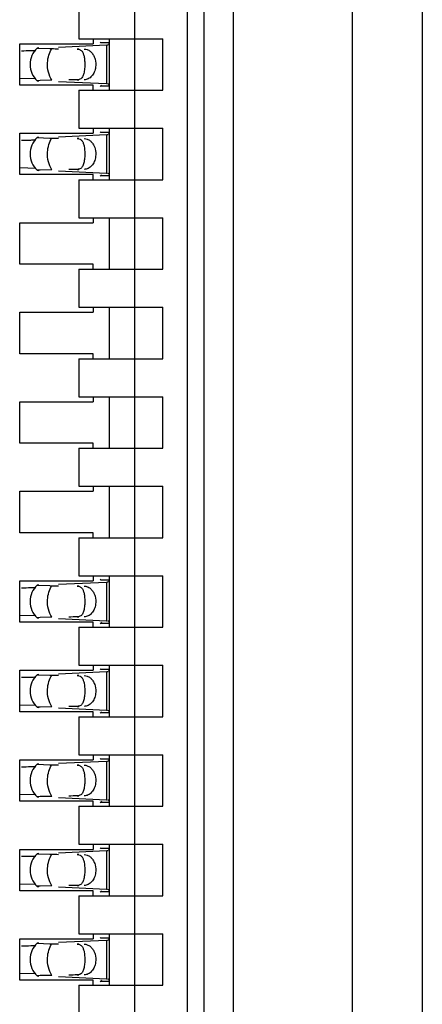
# Model space of a CAD drawing. Header units: inches. Extents: x 0 to 22, y 0 to 17.
# Tile 33 of 52: x 4.642 to 4.784, y 9.701 to 10.048. Entities that reach past the tile are written whole.
import ezdxf

# ---------------------------------------------------------------- set-up
doc = ezdxf.new("R2010")
doc.units = ezdxf.units.IN
doc.header["$LTSCALE"] = 1.21
doc.header["$MEASUREMENT"] = 0
doc.layers.get('0').update_dxf_attribs({"linetype": 'CONTINUOUS'})

msp = doc.modelspace()

# ---------------------------------------------------------------- linework, layer by layer
at = {"color": 7, "linetype": 'CONTINUOUS'}
for p, q in [((4.784234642, 11.68910859), (4.784234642, 6.988239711)), ((4.759634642, 7.8360560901), (4.759634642, 11.1012922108)), ((4.717634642, 11.0681156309), (4.717634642, 7.8686741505)), ((4.7074456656, 8.1738788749), (4.7074456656, 11.0085245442)), ((4.7015401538, 8.2919891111), (4.7015401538, 10.890414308)), ((4.6830362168, 8.3053749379), (4.6830362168, 10.8770284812)), ((4.6633511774, 10.0545875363), (4.6633511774, 10.0412017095)), ((4.6633511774, 10.0412017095), (4.6928787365, 10.0412017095)), ((4.6683118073, 10.0412017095), (4.6683118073, 10.039430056)), ((4.6739810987, 10.0412017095), (4.6739810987, 10.0230914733)), ((4.6928787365, 10.0230914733), (4.6928787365, 10.0412017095)), ((4.6424850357, 10.0248631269), (4.6424850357, 10.039430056)), ((4.6424850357, 10.039430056), (4.6683118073, 10.039430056)), ((4.6492612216, 10.0379361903), (4.6486305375, 10.0378829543)), ((4.6486305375, 10.0378829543), (4.6530489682, 10.0377240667)), ((4.6530489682, 10.0377240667), (4.6537957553, 10.0377115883)), ((4.6730142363, 10.0388892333), (4.6561311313, 10.0381048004)), ((4.6739810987, 10.0397083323), (4.6710358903, 10.0397083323)), ((4.673593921, 10.0389212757), (4.6732360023, 10.0388987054)), ((4.6739810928, 10.039698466), (4.6737360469, 10.0389904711)), ((4.6739801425, 10.0397705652), (4.673981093, 10.0396997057)), ((4.6424956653, 10.0273331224), (4.648160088, 10.0271927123)), ((4.6497023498, 10.0264895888), (4.6486422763, 10.0264213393)), ((4.6537957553, 10.0265815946), (4.6497023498, 10.0264895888)), ((4.6683118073, 10.0248631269), (4.6424850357, 10.0248631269)), ((4.6486305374, 10.0264102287), (4.6492612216, 10.0263569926)), ((4.6561311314, 10.0261883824), (4.6730142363, 10.0254039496)), ((4.6633511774, 10.0230914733), (4.6633511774, 10.0097056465)), ((4.6633511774, 10.0230914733), (4.6928787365, 10.0230914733)), ((4.6683118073, 10.0230914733), (4.6683118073, 10.0248631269)), ((4.6712518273, 10.0248377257), (4.6710358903, 10.0245848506)), ((4.6710358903, 10.0245848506), (4.6739810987, 10.0245848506)), ((4.6730142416, 10.0254057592), (4.6734293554, 10.025383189)), ((4.6739661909, 10.0248305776), (4.6739810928, 10.0245947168)), ((4.673981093, 10.0245934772), (4.6739801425, 10.0245226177)), ((4.6633511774, 10.0097056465), (4.6928787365, 10.0097056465)), ((4.6683118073, 10.0097056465), (4.6683118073, 10.007933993)), ((4.6739810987, 10.0097056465), (4.6739810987, 9.9915954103)), ((4.6928787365, 9.9915954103), (4.6928787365, 10.0097056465)), ((4.6424850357, 9.9933670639), (4.6424850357, 10.007933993)), ((4.6424850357, 10.007933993), (4.6683118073, 10.007933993)), ((4.6492612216, 10.0064401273), (4.6486305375, 10.0063868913)), ((4.6486305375, 10.0063868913), (4.6530489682, 10.0062280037)), ((4.6530489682, 10.0062280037), (4.6537957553, 10.0062155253)), ((4.6730142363, 10.0073931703), (4.6561311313, 10.0066087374)), ((4.6739810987, 10.0082122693), (4.6710358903, 10.0082122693)), ((4.673593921, 10.0074252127), (4.6732360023, 10.0074026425)), ((4.6739810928, 10.008202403), (4.6737360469, 10.0074944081)), ((4.6739801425, 10.0082745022), (4.673981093, 10.0082036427)), ((4.6424956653, 9.9958370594), (4.648160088, 9.9956966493)), ((4.6683118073, 9.9933670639), (4.6424850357, 9.9933670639)), ((4.6486305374, 9.9949141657), (4.6492612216, 9.9948609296)), ((4.6497023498, 9.9949935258), (4.6486422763, 9.9949252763)), ((4.6537957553, 9.9950855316), (4.6497023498, 9.9949935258)), ((4.6561311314, 9.9946923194), (4.6730142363, 9.9939078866)), ((4.6683118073, 9.9915954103), (4.6683118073, 9.9933670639)), ((4.6712518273, 9.9933416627), (4.6710358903, 9.9930887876)), ((4.6710358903, 9.9930887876), (4.6739810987, 9.9930887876)), ((4.6730142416, 9.9939096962), (4.6734293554, 9.993887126)), ((4.6739661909, 9.9933345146), (4.6739810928, 9.9930986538)), ((4.673981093, 9.9930974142), (4.6739801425, 9.9930265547)), ((4.6633511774, 9.9915954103), (4.6633511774, 9.9782095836)), ((4.6633511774, 9.9915954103), (4.6928787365, 9.9915954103)), ((4.6633511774, 9.9782095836), (4.6928787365, 9.9782095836)), ((4.6683118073, 9.9782095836), (4.6683118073, 9.97643793)), ((4.6739810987, 9.9782095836), (4.6739810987, 9.9600993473)), ((4.6928787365, 9.9600993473), (4.6928787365, 9.9782095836)), ((4.6424850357, 9.9618710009), (4.6424850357, 9.97643793)), ((4.6424850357, 9.97643793), (4.6683118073, 9.97643793)), ((4.6683118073, 9.9618710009), (4.6424850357, 9.9618710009)), ((4.6683118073, 9.9600993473), (4.6683118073, 9.9618710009)), ((4.6633511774, 9.9600993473), (4.6633511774, 9.9467135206)), ((4.6633511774, 9.9600993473), (4.6928787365, 9.9600993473)), ((4.6424850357, 9.9303749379), (4.6424850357, 9.944941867)), ((4.6424850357, 9.944941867), (4.6683118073, 9.944941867)), ((4.6633511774, 9.9467135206), (4.6928787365, 9.9467135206)), ((4.6683118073, 9.9467135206), (4.6683118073, 9.944941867)), ((4.6739810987, 9.9467135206), (4.6739810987, 9.9286032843)), ((4.6928787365, 9.9286032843), (4.6928787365, 9.9467135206)), ((4.6683118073, 9.9303749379), (4.6424850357, 9.9303749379)), ((4.6683118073, 9.9286032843), (4.6683118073, 9.9303749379)), ((4.6633511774, 9.9286032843), (4.6633511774, 9.9152174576)), ((4.6633511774, 9.9286032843), (4.6928787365, 9.9286032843)), ((4.6424850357, 9.8988788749), (4.6424850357, 9.913445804)), ((4.6424850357, 9.913445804), (4.6683118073, 9.913445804)), ((4.6633511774, 9.9152174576), (4.6928787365, 9.9152174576)), ((4.6683118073, 9.9152174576), (4.6683118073, 9.913445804)), ((4.6739810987, 9.9152174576), (4.6739810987, 9.8971072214)), ((4.6928787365, 9.8971072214), (4.6928787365, 9.9152174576)), ((4.6683118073, 9.8988788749), (4.6424850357, 9.8988788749)), ((4.6683118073, 9.8971072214), (4.6683118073, 9.8988788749)), ((4.6633511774, 9.8971072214), (4.6633511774, 9.8837213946)), ((4.6633511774, 9.8971072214), (4.6928787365, 9.8971072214)), ((4.6424850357, 9.8673828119), (4.6424850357, 9.881949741)), ((4.6424850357, 9.881949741), (4.6683118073, 9.881949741)), ((4.6633511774, 9.8837213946), (4.6928787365, 9.8837213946)), ((4.6683118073, 9.8837213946), (4.6683118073, 9.881949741)), ((4.6739810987, 9.8837213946), (4.6739810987, 9.8656111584)), ((4.6928787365, 9.8656111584), (4.6928787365, 9.8837213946)), ((4.6683118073, 9.8673828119), (4.6424850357, 9.8673828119)), ((4.6683118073, 9.8656111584), (4.6683118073, 9.8673828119)), ((4.6633511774, 9.8656111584), (4.6633511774, 9.8522253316)), ((4.6633511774, 9.8656111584), (4.6928787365, 9.8656111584)), ((4.6424850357, 9.8358867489), (4.6424850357, 9.850453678)), ((4.6424850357, 9.850453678), (4.6683118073, 9.850453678)), ((4.6730142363, 9.8499128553), (4.6561311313, 9.8491284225)), ((4.6633511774, 9.8522253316), (4.6928787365, 9.8522253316)), ((4.6683118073, 9.8522253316), (4.6683118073, 9.850453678)), ((4.6739810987, 9.8507319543), (4.6710358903, 9.8507319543)), ((4.673593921, 9.8499448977), (4.6732360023, 9.8499223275)), ((4.6739810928, 9.8507220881), (4.6737360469, 9.8500140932)), ((4.6739801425, 9.8507941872), (4.673981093, 9.8507233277)), ((4.6739810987, 9.8522253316), (4.6739810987, 9.8341150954)), ((4.6928787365, 9.8341150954), (4.6928787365, 9.8522253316)), ((4.6492612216, 9.8489598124), (4.6486305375, 9.8489065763)), ((4.6486305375, 9.8489065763), (4.6530489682, 9.8487476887)), ((4.6530489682, 9.8487476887), (4.6537957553, 9.8487352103)), ((4.6424956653, 9.8383567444), (4.648160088, 9.8382163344)), ((4.6486305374, 9.8374338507), (4.6492612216, 9.8373806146)), ((4.6497023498, 9.8375132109), (4.6486422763, 9.8374449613)), ((4.6537957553, 9.8376052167), (4.6497023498, 9.8375132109)), ((4.6561311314, 9.8372120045), (4.6730142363, 9.8364275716)), ((4.6730142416, 9.8364293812), (4.6734293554, 9.836406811)), ((4.6683118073, 9.8358867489), (4.6424850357, 9.8358867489)), ((4.6633511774, 9.8341150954), (4.6633511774, 9.8207292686)), ((4.6633511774, 9.8341150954), (4.6928787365, 9.8341150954)), ((4.6683118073, 9.8341150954), (4.6683118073, 9.8358867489)), ((4.6712518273, 9.8358613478), (4.6710358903, 9.8356084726)), ((4.6710358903, 9.8356084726), (4.6739810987, 9.8356084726)), ((4.6739661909, 9.8358541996), (4.6739810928, 9.8356183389)), ((4.673981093, 9.8356170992), (4.6739801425, 9.8355462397)), ((4.6424850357, 9.8043906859), (4.6424850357, 9.8189576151)), ((4.6424850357, 9.8189576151), (4.6683118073, 9.8189576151)), ((4.6633511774, 9.8207292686), (4.6928787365, 9.8207292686)), ((4.6683118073, 9.8207292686), (4.6683118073, 9.8189576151)), ((4.6739810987, 9.8192358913), (4.6710358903, 9.8192358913)), ((4.6739810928, 9.8192260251), (4.6737360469, 9.8185180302)), ((4.6739801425, 9.8192981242), (4.673981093, 9.8192272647)), ((4.6739810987, 9.8207292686), (4.6739810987, 9.8026190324)), ((4.6928787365, 9.8026190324), (4.6928787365, 9.8207292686)), ((4.6492612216, 9.8174637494), (4.6486305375, 9.8174105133)), ((4.6486305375, 9.8174105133), (4.6530489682, 9.8172516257)), ((4.6530489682, 9.8172516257), (4.6537957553, 9.8172391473)), ((4.6730142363, 9.8184167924), (4.6561311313, 9.8176323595)), ((4.673593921, 9.8184488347), (4.6732360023, 9.8184262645)), ((4.6424956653, 9.8068606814), (4.648160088, 9.8067202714)), ((4.6486305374, 9.8059377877), (4.6492612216, 9.8058845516)), ((4.6497023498, 9.8060171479), (4.6486422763, 9.8059488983)), ((4.6537957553, 9.8061091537), (4.6497023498, 9.8060171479)), ((4.6561311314, 9.8057159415), (4.6730142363, 9.8049315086)), ((4.6730142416, 9.8049333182), (4.6734293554, 9.804910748)), ((4.6683118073, 9.8043906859), (4.6424850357, 9.8043906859)), ((4.6633511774, 9.8026190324), (4.6633511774, 9.7892332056)), ((4.6633511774, 9.8026190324), (4.6928787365, 9.8026190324)), ((4.6683118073, 9.8026190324), (4.6683118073, 9.8043906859)), ((4.6712518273, 9.8043652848), (4.6710358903, 9.8041124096)), ((4.6710358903, 9.8041124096), (4.6739810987, 9.8041124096)), ((4.6739661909, 9.8043581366), (4.6739810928, 9.8041222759)), ((4.673981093, 9.8041210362), (4.6739801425, 9.8040501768)), ((4.6424850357, 9.7728946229), (4.6424850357, 9.7874615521)), ((4.6424850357, 9.7874615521), (4.6683118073, 9.7874615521)), ((4.6633511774, 9.7892332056), (4.6928787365, 9.7892332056)), ((4.6683118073, 9.7892332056), (4.6683118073, 9.7874615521)), ((4.6739810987, 9.7877398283), (4.6710358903, 9.7877398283)), ((4.6739810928, 9.7877299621), (4.6737360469, 9.7870219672)), ((4.6739801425, 9.7878020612), (4.673981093, 9.7877312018)), ((4.6739810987, 9.7892332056), (4.6739810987, 9.7711229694)), ((4.6928787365, 9.7711229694), (4.6928787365, 9.7892332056)), ((4.6492612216, 9.7859676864), (4.6486305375, 9.7859144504)), ((4.6486305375, 9.7859144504), (4.6530489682, 9.7857555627)), ((4.6530489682, 9.7857555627), (4.6537957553, 9.7857430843)), ((4.6730142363, 9.7869207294), (4.6561311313, 9.7861362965)), ((4.673593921, 9.7869527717), (4.6732360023, 9.7869302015)), ((4.6424956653, 9.7753646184), (4.648160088, 9.7752242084)), ((4.6486305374, 9.7744417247), (4.6492612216, 9.7743884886)), ((4.6497023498, 9.7745210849), (4.6486422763, 9.7744528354)), ((4.6537957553, 9.7746130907), (4.6497023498, 9.7745210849)), ((4.6561311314, 9.7742198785), (4.6730142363, 9.7734354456)), ((4.6683118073, 9.7728946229), (4.6424850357, 9.7728946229)), ((4.6633511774, 9.7711229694), (4.6633511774, 9.7577371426)), ((4.6633511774, 9.7711229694), (4.6928787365, 9.7711229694)), ((4.6683118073, 9.7711229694), (4.6683118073, 9.7728946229)), ((4.6712518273, 9.7728692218), (4.6710358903, 9.7726163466)), ((4.6710358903, 9.7726163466), (4.6739810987, 9.7726163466)), ((4.6730142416, 9.7734372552), (4.6734293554, 9.773414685)), ((4.6739661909, 9.7728620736), (4.6739810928, 9.7726262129)), ((4.673981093, 9.7726249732), (4.6739801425, 9.7725541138)), ((4.6633511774, 9.7577371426), (4.6928787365, 9.7577371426)), ((4.6683118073, 9.7577371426), (4.6683118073, 9.7559654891)), ((4.6739810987, 9.7562437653), (4.6710358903, 9.7562437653)), ((4.6739810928, 9.7562338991), (4.6737360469, 9.7555259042)), ((4.6739801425, 9.7563059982), (4.673981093, 9.7562351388)), ((4.6739810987, 9.7577371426), (4.6739810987, 9.7396269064)), ((4.6928787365, 9.7396269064), (4.6928787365, 9.7577371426)), ((4.6424850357, 9.7413985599), (4.6424850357, 9.7559654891)), ((4.6424850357, 9.7559654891), (4.6683118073, 9.7559654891)), ((4.6492612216, 9.7544716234), (4.6486305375, 9.7544183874)), ((4.6486305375, 9.7544183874), (4.6530489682, 9.7542594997)), ((4.6530489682, 9.7542594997), (4.6537957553, 9.7542470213)), ((4.6730142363, 9.7554246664), (4.6561311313, 9.7546402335)), ((4.673593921, 9.7554567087), (4.6732360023, 9.7554341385)), ((4.6424956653, 9.7438685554), (4.648160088, 9.7437281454)), ((4.6486305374, 9.7429456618), (4.6492612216, 9.7428924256)), ((4.6497023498, 9.7430250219), (4.6486422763, 9.7429567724)), ((4.6537957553, 9.7431170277), (4.6497023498, 9.7430250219)), ((4.6561311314, 9.7427238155), (4.6730142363, 9.7419393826)), ((4.6683118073, 9.7413985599), (4.6424850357, 9.7413985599)), ((4.6633511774, 9.7396269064), (4.6633511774, 9.7262410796)), ((4.6633511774, 9.7396269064), (4.6928787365, 9.7396269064)), ((4.6683118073, 9.7396269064), (4.6683118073, 9.7413985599)), ((4.6712518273, 9.7413731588), (4.6710358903, 9.7411202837)), ((4.6710358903, 9.7411202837), (4.6739810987, 9.7411202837)), ((4.6730142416, 9.7419411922), (4.6734293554, 9.741918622)), ((4.6739661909, 9.7413660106), (4.6739810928, 9.7411301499)), ((4.673981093, 9.7411289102), (4.6739801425, 9.7410580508)), ((4.6633511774, 9.7262410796), (4.6928787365, 9.7262410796)), ((4.6683118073, 9.7262410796), (4.6683118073, 9.7244694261)), ((4.6739810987, 9.7262410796), (4.6739810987, 9.7081308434)), ((4.6928787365, 9.7081308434), (4.6928787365, 9.7262410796)), ((4.6424850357, 9.7099024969), (4.6424850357, 9.7244694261)), ((4.6424850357, 9.7244694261), (4.6683118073, 9.7244694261)), ((4.6492612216, 9.7229755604), (4.6486305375, 9.7229223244)), ((4.6486305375, 9.7229223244), (4.6530489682, 9.7227634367)), ((4.6530489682, 9.7227634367), (4.6537957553, 9.7227509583)), ((4.6730142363, 9.7239286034), (4.6561311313, 9.7231441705)), ((4.6739810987, 9.7247477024), (4.6710358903, 9.7247477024)), ((4.673593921, 9.7239606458), (4.6732360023, 9.7239380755)), ((4.6739810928, 9.7247378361), (4.6737360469, 9.7240298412)), ((4.6739801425, 9.7248099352), (4.673981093, 9.7247390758)), ((4.6424956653, 9.7123724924), (4.648160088, 9.7122320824)), ((4.6486305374, 9.7114495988), (4.6492612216, 9.7113963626)), ((4.6497023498, 9.7115289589), (4.6486422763, 9.7114607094)), ((4.6537957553, 9.7116209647), (4.6497023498, 9.7115289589)), ((4.6561311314, 9.7112277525), (4.6730142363, 9.7104433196)), ((4.6683118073, 9.7099024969), (4.6424850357, 9.7099024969)), ((4.6633511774, 9.7081308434), (4.6633511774, 9.6947450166)), ((4.6633511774, 9.7081308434), (4.6928787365, 9.7081308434)), ((4.6683118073, 9.7081308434), (4.6683118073, 9.7099024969)), ((4.6712518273, 9.7098770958), (4.6710358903, 9.7096242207)), ((4.6710358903, 9.7096242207), (4.6739810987, 9.7096242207)), ((4.6730142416, 9.7104451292), (4.6734293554, 9.710422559)), ((4.6739661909, 9.7098699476), (4.6739810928, 9.7096340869)), ((4.673981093, 9.7096328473), (4.6739801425, 9.7095619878))]:
    msp.add_line(p, q, dxfattribs=at)
at = {"color": 9, "linetype": 'CONTINUOUS'}
for p, q in [((4.6633511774, 10.0375599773), (4.6627714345, 10.0375599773)), ((4.6730142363, 10.0388892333), (4.6730142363, 10.0254039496)), ((4.6627714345, 10.0267332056), (4.6633511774, 10.0267332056)), ((4.6633511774, 10.0060639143), (4.6627714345, 10.0060639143)), ((4.6730142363, 10.0073931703), (4.6730142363, 9.9939078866)), ((4.6627714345, 9.9952371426), (4.6633511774, 9.9952371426)), ((4.6730142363, 9.8499128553), (4.6730142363, 9.8364275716)), ((4.6633511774, 9.8485835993), (4.6627714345, 9.8485835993)), ((4.6627714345, 9.8377568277), (4.6633511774, 9.8377568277)), ((4.6633511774, 9.8170875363), (4.6627714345, 9.8170875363)), ((4.6730142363, 9.8184167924), (4.6730142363, 9.8049315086)), ((4.6627714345, 9.8062607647), (4.6633511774, 9.8062607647)), ((4.6633511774, 9.7855914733), (4.6627714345, 9.7855914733)), ((4.6730142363, 9.7869207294), (4.6730142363, 9.7734354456)), ((4.6627714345, 9.7747647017), (4.6633511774, 9.7747647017)), ((4.6633511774, 9.7540954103), (4.6627714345, 9.7540954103)), ((4.6730142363, 9.7554246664), (4.6730142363, 9.7419393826)), ((4.6627714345, 9.7432686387), (4.6633511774, 9.7432686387)), ((4.6633511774, 9.7225993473), (4.6627714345, 9.7225993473)), ((4.6730142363, 9.7239286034), (4.6730142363, 9.7104433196)), ((4.6627714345, 9.7117725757), (4.6633511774, 9.7117725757))]:
    msp.add_line(p, q, dxfattribs=at)
at = {"color": 7, "linetype": 'CONTINUOUS'}
for centre, radius, start, end in [((4.6325670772, 10.5648954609), 0.5280282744, 271.1421004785, 271.497255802), ((4.6540244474, 10.0321465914), 0.0078740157, 133.2376953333, 226.7623047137), ((4.6402465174, 10.2748081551), 0.2378393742, 271.473862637, 271.9067402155), ((4.6714581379, 10.0716667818), 0.0328162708, 272.7179069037, 273.1055942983), ((4.6540244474, 10.0006505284), 0.0078740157, 133.2376953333, 226.7623047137), ((4.6714581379, 10.0401707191), 0.0328162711, 272.7179069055, 273.1055942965), ((4.6325670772, 10.5333993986), 0.5280282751, 271.1421004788, 271.4972558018), ((4.6402465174, 10.2433120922), 0.2378393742, 271.473862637, 271.9067402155), ((4.6714581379, 9.8826904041), 0.0328162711, 272.7179069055, 273.1055942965), ((4.6325670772, 10.3759190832), 0.5280282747, 271.1421004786, 271.4972558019), ((4.6540244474, 9.8431702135), 0.0078740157, 133.2376953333, 226.7623047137), ((4.6402465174, 10.0858317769), 0.2378393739, 271.4738626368, 271.9067402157), ((4.6325670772, 10.3444230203), 0.5280282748, 271.1421004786, 271.4972558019), ((4.6540244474, 9.8116741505), 0.0078740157, 133.2376953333, 226.7623047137), ((4.6402465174, 10.054335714), 0.2378393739, 271.4738626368, 271.9067402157), ((4.6714581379, 9.8511943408), 0.0328162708, 272.7179069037, 273.1055942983), ((4.6325670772, 10.3129269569), 0.5280282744, 271.1421004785, 271.497255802), ((4.6540244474, 9.7801780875), 0.0078740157, 133.2376953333, 226.7623047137), ((4.6402465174, 10.0228396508), 0.2378393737, 271.4738626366, 271.9067402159), ((4.6714581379, 9.8196982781), 0.0328162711, 272.7179069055, 273.1055942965), ((4.6325670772, 10.2814308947), 0.5280282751, 271.1421004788, 271.4972558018), ((4.6540244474, 9.7486820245), 0.0078740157, 133.2376953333, 226.7623047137), ((4.6402465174, 9.991343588), 0.2378393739, 271.4738626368, 271.9067402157), ((4.6714581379, 9.7882022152), 0.0328162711, 272.7179069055, 273.1055942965), ((4.6325670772, 10.2499348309), 0.5280282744, 271.1421004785, 271.497255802), ((4.6540244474, 9.7171859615), 0.0078740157, 133.2376953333, 226.7623047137), ((4.6402465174, 9.9598475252), 0.2378393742, 271.473862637, 271.9067402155), ((4.6714581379, 9.7567061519), 0.0328162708, 272.7179069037, 273.1055942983)]:
    msp.add_arc(centre, radius, start, end, dxfattribs=at)
for centre, major_axis, ratio, start_param, end_param in [((4.9904311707, 10.0321465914), (0.4711895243, -0.0078735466), 0.0001824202, -2.366612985, -2.3595019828), ((4.6721737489, 10.0507295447), (-0, 0.0118110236), 0.2679491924, -3.5686741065, -3.5093685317), ((4.9904311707, 10.0321465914), (0.4711895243, 0.0078735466), 0.0001824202, 2.3397535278, 2.3486684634), ((4.6721737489, 10.0135636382), (0, 0.0118110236), 0.2679491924, 0.3677758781, 0.4270810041), ((4.9904311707, 10.0006505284), (0.4711895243, -0.0078735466), 0.0001824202, -2.366612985, -2.3595019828), ((4.6721737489, 10.0192334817), (0, 0.0118110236), 0.2679491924, -3.5686741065, -3.5093685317), ((4.9904311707, 10.0006505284), (0.4711895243, 0.0078735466), 0.0001824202, 2.3397535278, 2.3486684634), ((4.6721737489, 9.9820675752), (0, 0.0118110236), 0.2679491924, 0.3677758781, 0.4270810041), ((4.6721737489, 9.8617531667), (-0, 0.0118110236), 0.2679491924, -3.5686741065, -3.5093685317), ((4.9904311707, 9.8431702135), (0.4711895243, -0.0078735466), 0.0001824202, -2.366612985, -2.3595019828), ((4.9904311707, 9.8431702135), (0.4711895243, 0.0078735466), 0.0001824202, 2.3397535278, 2.3486684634), ((4.6721737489, 9.8245872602), (0, 0.0118110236), 0.2679491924, 0.3677758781, 0.4270810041), ((4.6721737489, 9.8302571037), (0, 0.0118110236), 0.2679491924, -3.5686741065, -3.5093685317), ((4.9904311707, 9.8116741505), (0.4711895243, -0.0078735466), 0.0001824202, -2.366612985, -2.3595019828), ((4.9904311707, 9.8116741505), (0.4711895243, 0.0078735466), 0.0001824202, 2.3397535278, 2.3486684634), ((4.6721737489, 9.7930911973), (-0, 0.0118110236), 0.2679491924, 0.3677758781, 0.4270810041), ((4.6721737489, 9.7987610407), (-0, 0.0118110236), 0.2679491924, -3.5686741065, -3.5093685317), ((4.9904311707, 9.7801780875), (0.4711895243, -0.0078735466), 0.0001824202, -2.366612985, -2.3595019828), ((4.9904311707, 9.7801780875), (0.4711895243, 0.0078735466), 0.0001824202, 2.3397535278, 2.3486684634), ((4.6721737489, 9.7615951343), (-0, 0.0118110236), 0.2679491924, 0.3677758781, 0.4270810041), ((4.6721737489, 9.7672649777), (-0, 0.0118110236), 0.2679491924, -3.5686741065, -3.5093685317), ((4.9904311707, 9.7486820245), (0.4711895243, -0.0078735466), 0.0001824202, -2.366612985, -2.3595019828), ((4.9904311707, 9.7486820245), (0.4711895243, 0.0078735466), 0.0001824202, 2.3397535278, 2.3486684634), ((4.6721737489, 9.7300990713), (-0, 0.0118110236), 0.2679491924, 0.3677758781, 0.4270810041), ((4.9904311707, 9.7171859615), (0.4711895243, -0.0078735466), 0.0001824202, -2.366612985, -2.3595019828), ((4.6721737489, 9.7357689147), (0, 0.0118110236), 0.2679491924, -3.5686741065, -3.5093685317), ((4.9904311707, 9.7171859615), (0.4711895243, 0.0078735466), 0.0001824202, 2.3397535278, 2.3486684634), ((4.6721737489, 9.6986030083), (0, 0.0118110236), 0.2679491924, 0.3677758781, 0.4270810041)]:
    msp.add_ellipse(centre, major_axis=major_axis, ratio=ratio, start_param=start_param, end_param=end_param, dxfattribs=at)
at = {"color": 9, "linetype": 'CONTINUOUS'}
for points, knots in [([(4.6523064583, 10.0327639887), (4.6523529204, 10.0336680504), (4.6526358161, 10.0353985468), (4.6533412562, 10.0370153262), (4.6537957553, 10.0377115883)], [0, 0, 0, 0, 0.5212411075, 1, 1, 1, 1]), ([(4.6537957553, 10.0265815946), (4.6532346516, 10.0274411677), (4.6524318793, 10.0294813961), (4.6522490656, 10.0316472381), (4.6523064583, 10.0327639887)], [0, 0, 0, 0, 0.4786163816, 1, 1, 1, 1]), ([(4.6523064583, 10.0012679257), (4.6523529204, 10.0021719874), (4.6526358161, 10.0039024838), (4.6533412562, 10.0055192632), (4.6537957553, 10.0062155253)], [0, 0, 0, 0, 0.5212411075, 1, 1, 1, 1]), ([(4.6537957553, 9.9950855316), (4.6532346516, 9.9959451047), (4.6524318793, 9.9979853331), (4.6522490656, 10.0001511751), (4.6523064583, 10.0012679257)], [0, 0, 0, 0, 0.4786163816, 1, 1, 1, 1]), ([(4.6523064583, 9.8437876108), (4.6523529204, 9.8446916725), (4.6526358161, 9.8464221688), (4.6533412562, 9.8480389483), (4.6537957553, 9.8487352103)], [0, 0, 0, 0, 0.5212411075, 1, 1, 1, 1]), ([(4.6537957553, 9.8376052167), (4.6532346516, 9.8384647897), (4.6524318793, 9.8405050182), (4.6522490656, 9.8426708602), (4.6523064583, 9.8437876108)], [0, 0, 0, 0, 0.4786163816, 1, 1, 1, 1]), ([(4.6523064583, 9.8122915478), (4.6523529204, 9.8131956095), (4.6526358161, 9.8149261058), (4.6533412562, 9.8165428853), (4.6537957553, 9.8172391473)], [0, 0, 0, 0, 0.5212411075, 1, 1, 1, 1]), ([(4.6537957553, 9.8061091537), (4.6532346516, 9.8069687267), (4.6524318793, 9.8090089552), (4.6522490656, 9.8111747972), (4.6523064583, 9.8122915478)], [0, 0, 0, 0, 0.4786163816, 1, 1, 1, 1]), ([(4.6523064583, 9.7807954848), (4.6523529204, 9.7816995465), (4.6526358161, 9.7834300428), (4.6533412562, 9.7850468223), (4.6537957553, 9.7857430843)], [0, 0, 0, 0, 0.5212411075, 1, 1, 1, 1]), ([(4.6537957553, 9.7746130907), (4.6532346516, 9.7754726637), (4.6524318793, 9.7775128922), (4.6522490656, 9.7796787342), (4.6523064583, 9.7807954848)], [0, 0, 0, 0, 0.4786163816, 1, 1, 1, 1]), ([(4.6523064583, 9.7492994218), (4.6523529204, 9.7502034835), (4.6526358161, 9.7519339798), (4.6533412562, 9.7535507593), (4.6537957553, 9.7542470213)], [0, 0, 0, 0, 0.5212411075, 1, 1, 1, 1]), ([(4.6537957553, 9.7431170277), (4.6532346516, 9.7439766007), (4.6524318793, 9.7460168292), (4.6522490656, 9.7481826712), (4.6523064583, 9.7492994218)], [0, 0, 0, 0, 0.4786163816, 1, 1, 1, 1]), ([(4.6523064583, 9.7178033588), (4.6523529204, 9.7187074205), (4.6526358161, 9.7204379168), (4.6533412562, 9.7220546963), (4.6537957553, 9.7227509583)], [0, 0, 0, 0, 0.5212411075, 1, 1, 1, 1]), ([(4.6537957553, 9.7116209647), (4.6532346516, 9.7124805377), (4.6524318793, 9.7145207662), (4.6522490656, 9.7166866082), (4.6523064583, 9.7178033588)], [0, 0, 0, 0, 0.4786163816, 1, 1, 1, 1])]:
    msp.add_open_spline(points, degree=3, knots=knots, dxfattribs=at)
at = {"color": 7, "linetype": 'CONTINUOUS'}
for points, knots in [([(4.6627714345, 10.0375599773), (4.6631041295, 10.0375543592), (4.663600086, 10.0374600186), (4.6641310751, 10.0371056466), (4.6644443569, 10.036767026), (4.664697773, 10.036357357), (4.664984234, 10.035694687), (4.6651193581, 10.0351451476), (4.6651913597, 10.0347610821)], [0, 0, 0, 0, 0.246021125, 0.3565709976, 0.4674902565, 0.584442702, 0.7110848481, 1, 1, 1, 1]), ([(4.6652214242, 10.0375599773), (4.6655778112, 10.0375540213), (4.6663107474, 10.03741186), (4.6673053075, 10.0368389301), (4.6681449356, 10.0359576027), (4.668557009, 10.035227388), (4.6687275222, 10.0348333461)], [0, 0, 0, 0, 0.2285254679, 0.4679518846, 0.7247253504, 1, 1, 1, 1]), ([(4.6651913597, 10.0347610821), (4.6652990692, 10.0341865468), (4.6654207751, 10.0329760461), (4.6654166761, 10.0317614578), (4.6653794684, 10.0311346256)], [0, 0, 0, 0, 0.4821064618, 1, 1, 1, 1]), ([(4.6687275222, 10.0348333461), (4.6688466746, 10.0345579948), (4.6692498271, 10.0333987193), (4.6693279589, 10.0321314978), (4.6692066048, 10.0312143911)], [0, 0, 0, 0, 0.2448939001, 1, 1, 1, 1]), ([(4.6653794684, 10.0311346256), (4.6653445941, 10.0305471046), (4.6652525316, 10.0297043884), (4.664994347, 10.0286627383), (4.6647473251, 10.0280181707), (4.6644215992, 10.0274788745), (4.6639869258, 10.0270580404), (4.6634206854, 10.0267910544), (4.6629953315, 10.0267369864), (4.6627714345, 10.0267332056)], [0, 0, 0, 0, 0.3111597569, 0.4460927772, 0.566488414, 0.6748242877, 0.776716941, 0.8816123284, 1, 1, 1, 1]), ([(4.6692066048, 10.0312143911), (4.6691270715, 10.0306133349), (4.6688223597, 10.0294646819), (4.6679320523, 10.028002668), (4.66669515, 10.0269992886), (4.6656979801, 10.0267411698), (4.6652214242, 10.0267332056)], [0, 0, 0, 0, 0.28045492, 0.5418465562, 0.779528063, 1, 1, 1, 1]), ([(4.6735939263, 10.0253737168), (4.6736440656, 10.0253581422), (4.673740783, 10.0253114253), (4.6739021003, 10.0251390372), (4.6739492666, 10.0249559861), (4.6739661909, 10.0248305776)], [0, 0, 0, 0, 0.2267990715, 0.4533532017, 1, 1, 1, 1]), ([(4.6627714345, 10.0060639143), (4.6631041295, 10.0060582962), (4.663600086, 10.0059639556), (4.6641310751, 10.0056095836), (4.6644443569, 10.005270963), (4.664697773, 10.004861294), (4.664984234, 10.004198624), (4.6651193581, 10.0036490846), (4.6651913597, 10.0032650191)], [0, 0, 0, 0, 0.246021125, 0.3565709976, 0.4674902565, 0.584442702, 0.7110848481, 1, 1, 1, 1]), ([(4.6652214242, 10.0060639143), (4.6655778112, 10.0060579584), (4.6663107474, 10.005915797), (4.6673053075, 10.0053428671), (4.6681449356, 10.0044615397), (4.668557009, 10.003731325), (4.6687275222, 10.0033372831)], [0, 0, 0, 0, 0.2285254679, 0.4679518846, 0.7247253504, 1, 1, 1, 1]), ([(4.6651913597, 10.0032650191), (4.6652990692, 10.0026904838), (4.6654207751, 10.0014799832), (4.6654166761, 10.0002653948), (4.6653794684, 9.9996385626)], [0, 0, 0, 0, 0.4821064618, 1, 1, 1, 1]), ([(4.6687275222, 10.0033372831), (4.6688466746, 10.0030619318), (4.6692498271, 10.0019026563), (4.6693279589, 10.0006354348), (4.6692066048, 9.9997183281)], [0, 0, 0, 0, 0.2448939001, 1, 1, 1, 1]), ([(4.6653794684, 9.9996385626), (4.6653445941, 9.9990510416), (4.6652525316, 9.9982083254), (4.664994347, 9.9971666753), (4.6647473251, 9.9965221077), (4.6644215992, 9.9959828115), (4.6639869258, 9.9955619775), (4.6634206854, 9.9952949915), (4.6629953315, 9.9952409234), (4.6627714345, 9.9952371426)], [0, 0, 0, 0, 0.3111597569, 0.4460927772, 0.566488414, 0.6748242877, 0.776716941, 0.8816123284, 1, 1, 1, 1]), ([(4.6692066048, 9.9997183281), (4.6691270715, 9.9991172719), (4.6688223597, 9.9979686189), (4.6679320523, 9.996506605), (4.66669515, 9.9955032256), (4.6656979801, 9.9952451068), (4.6652214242, 9.9952371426)], [0, 0, 0, 0, 0.28045492, 0.5418465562, 0.779528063, 1, 1, 1, 1]), ([(4.6735939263, 9.9938776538), (4.6736440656, 9.9938620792), (4.673740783, 9.9938153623), (4.6739021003, 9.9936429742), (4.6739492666, 9.9934599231), (4.6739661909, 9.9933345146)], [0, 0, 0, 0, 0.2267990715, 0.4533532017, 1, 1, 1, 1]), ([(4.6627714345, 9.8485835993), (4.6631041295, 9.8485779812), (4.663600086, 9.8484836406), (4.6641310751, 9.8481292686), (4.6644443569, 9.847790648), (4.664697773, 9.847380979), (4.664984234, 9.846718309), (4.6651193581, 9.8461687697), (4.6651913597, 9.8457847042)], [0, 0, 0, 0, 0.246021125, 0.3565709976, 0.4674902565, 0.584442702, 0.7110848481, 1, 1, 1, 1]), ([(4.6652214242, 9.8485835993), (4.6655778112, 9.8485776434), (4.6663107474, 9.8484354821), (4.6673053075, 9.8478625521), (4.6681449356, 9.8469812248), (4.668557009, 9.84625101), (4.6687275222, 9.8458569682)], [0, 0, 0, 0, 0.2285254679, 0.4679518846, 0.7247253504, 1, 1, 1, 1]), ([(4.6651913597, 9.8457847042), (4.6652990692, 9.8452101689), (4.6654207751, 9.8439996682), (4.6654166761, 9.8427850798), (4.6653794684, 9.8421582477)], [0, 0, 0, 0, 0.4821064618, 1, 1, 1, 1]), ([(4.6687275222, 9.8458569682), (4.6688466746, 9.8455816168), (4.6692498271, 9.8444223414), (4.6693279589, 9.8431551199), (4.6692066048, 9.8422380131)], [0, 0, 0, 0, 0.2448939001, 1, 1, 1, 1]), ([(4.6653794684, 9.8421582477), (4.6653445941, 9.8415707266), (4.6652525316, 9.8407280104), (4.664994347, 9.8396863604), (4.6647473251, 9.8390417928), (4.6644215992, 9.8385024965), (4.6639869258, 9.8380816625), (4.6634206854, 9.8378146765), (4.6629953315, 9.8377606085), (4.6627714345, 9.8377568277)], [0, 0, 0, 0, 0.3111597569, 0.4460927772, 0.566488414, 0.6748242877, 0.776716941, 0.8816123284, 1, 1, 1, 1]), ([(4.6692066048, 9.8422380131), (4.6691270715, 9.841636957), (4.6688223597, 9.840488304), (4.6679320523, 9.8390262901), (4.66669515, 9.8380229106), (4.6656979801, 9.8377647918), (4.6652214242, 9.8377568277)], [0, 0, 0, 0, 0.28045492, 0.5418465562, 0.779528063, 1, 1, 1, 1]), ([(4.6735939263, 9.8363973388), (4.6736440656, 9.8363817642), (4.673740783, 9.8363350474), (4.6739021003, 9.8361626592), (4.6739492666, 9.8359796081), (4.6739661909, 9.8358541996)], [0, 0, 0, 0, 0.2267990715, 0.4533532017, 1, 1, 1, 1]), ([(4.6627714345, 9.8170875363), (4.6631041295, 9.8170819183), (4.663600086, 9.8169875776), (4.6641310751, 9.8166332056), (4.6644443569, 9.8162945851), (4.664697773, 9.815884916), (4.664984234, 9.815222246), (4.6651193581, 9.8146727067), (4.6651913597, 9.8142886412)], [0, 0, 0, 0, 0.246021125, 0.3565709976, 0.4674902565, 0.584442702, 0.7110848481, 1, 1, 1, 1]), ([(4.6652214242, 9.8170875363), (4.6655778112, 9.8170815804), (4.6663107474, 9.8169394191), (4.6673053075, 9.8163664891), (4.6681449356, 9.8154851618), (4.668557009, 9.814754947), (4.6687275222, 9.8143609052)], [0, 0, 0, 0, 0.2285254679, 0.4679518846, 0.7247253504, 1, 1, 1, 1]), ([(4.6651913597, 9.8142886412), (4.6652990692, 9.8137141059), (4.6654207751, 9.8125036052), (4.6654166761, 9.8112890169), (4.6653794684, 9.8106621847)], [0, 0, 0, 0, 0.4821064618, 1, 1, 1, 1]), ([(4.6687275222, 9.8143609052), (4.6688466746, 9.8140855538), (4.6692498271, 9.8129262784), (4.6693279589, 9.8116590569), (4.6692066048, 9.8107419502)], [0, 0, 0, 0, 0.2448939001, 1, 1, 1, 1]), ([(4.6653794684, 9.8106621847), (4.6653445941, 9.8100746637), (4.6652525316, 9.8092319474), (4.664994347, 9.8081902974), (4.6647473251, 9.8075457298), (4.6644215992, 9.8070064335), (4.6639869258, 9.8065855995), (4.6634206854, 9.8063186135), (4.6629953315, 9.8062645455), (4.6627714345, 9.8062607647)], [0, 0, 0, 0, 0.3111597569, 0.4460927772, 0.566488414, 0.6748242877, 0.776716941, 0.8816123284, 1, 1, 1, 1]), ([(4.6692066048, 9.8107419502), (4.6691270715, 9.810140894), (4.6688223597, 9.808992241), (4.6679320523, 9.8075302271), (4.66669515, 9.8065268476), (4.6656979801, 9.8062687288), (4.6652214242, 9.8062607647)], [0, 0, 0, 0, 0.28045492, 0.5418465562, 0.779528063, 1, 1, 1, 1]), ([(4.6735939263, 9.8049012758), (4.6736440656, 9.8048857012), (4.673740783, 9.8048389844), (4.6739021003, 9.8046665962), (4.6739492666, 9.8044835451), (4.6739661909, 9.8043581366)], [0, 0, 0, 0, 0.2267990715, 0.4533532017, 1, 1, 1, 1]), ([(4.6627714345, 9.7855914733), (4.6631041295, 9.7855858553), (4.663600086, 9.7854915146), (4.6641310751, 9.7851371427), (4.6644443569, 9.7847985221), (4.664697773, 9.784388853), (4.664984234, 9.783726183), (4.6651193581, 9.7831766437), (4.6651913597, 9.7827925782)], [0, 0, 0, 0, 0.246021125, 0.3565709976, 0.4674902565, 0.584442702, 0.7110848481, 1, 1, 1, 1]), ([(4.6652214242, 9.7855914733), (4.6655778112, 9.7855855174), (4.6663107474, 9.7854433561), (4.6673053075, 9.7848704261), (4.6681449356, 9.7839890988), (4.668557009, 9.783258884), (4.6687275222, 9.7828648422)], [0, 0, 0, 0, 0.2285254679, 0.4679518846, 0.7247253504, 1, 1, 1, 1]), ([(4.6651913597, 9.7827925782), (4.6652990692, 9.7822180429), (4.6654207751, 9.7810075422), (4.6654166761, 9.7797929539), (4.6653794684, 9.7791661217)], [0, 0, 0, 0, 0.4821064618, 1, 1, 1, 1]), ([(4.6687275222, 9.7828648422), (4.6688466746, 9.7825894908), (4.6692498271, 9.7814302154), (4.6693279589, 9.7801629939), (4.6692066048, 9.7792458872)], [0, 0, 0, 0, 0.2448939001, 1, 1, 1, 1]), ([(4.6653794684, 9.7791661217), (4.6653445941, 9.7785786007), (4.6652525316, 9.7777358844), (4.664994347, 9.7766942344), (4.6647473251, 9.7760496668), (4.6644215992, 9.7755103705), (4.6639869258, 9.7750895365), (4.6634206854, 9.7748225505), (4.6629953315, 9.7747684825), (4.6627714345, 9.7747647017)], [0, 0, 0, 0, 0.3111597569, 0.4460927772, 0.566488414, 0.6748242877, 0.776716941, 0.8816123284, 1, 1, 1, 1]), ([(4.6692066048, 9.7792458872), (4.6691270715, 9.778644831), (4.6688223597, 9.777496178), (4.6679320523, 9.7760341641), (4.66669515, 9.7750307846), (4.6656979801, 9.7747726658), (4.6652214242, 9.7747647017)], [0, 0, 0, 0, 0.28045492, 0.5418465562, 0.779528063, 1, 1, 1, 1]), ([(4.6735939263, 9.7734052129), (4.6736440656, 9.7733896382), (4.673740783, 9.7733429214), (4.6739021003, 9.7731705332), (4.6739492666, 9.7729874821), (4.6739661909, 9.7728620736)], [0, 0, 0, 0, 0.2267990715, 0.4533532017, 1, 1, 1, 1]), ([(4.6627714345, 9.7540954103), (4.6631041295, 9.7540897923), (4.663600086, 9.7539954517), (4.6641310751, 9.7536410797), (4.6644443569, 9.7533024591), (4.664697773, 9.75289279), (4.664984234, 9.75223012), (4.6651193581, 9.7516805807), (4.6651913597, 9.7512965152)], [0, 0, 0, 0, 0.246021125, 0.3565709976, 0.4674902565, 0.584442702, 0.7110848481, 1, 1, 1, 1]), ([(4.6652214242, 9.7540954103), (4.6655778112, 9.7540894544), (4.6663107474, 9.7539472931), (4.6673053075, 9.7533743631), (4.6681449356, 9.7524930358), (4.668557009, 9.751762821), (4.6687275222, 9.7513687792)], [0, 0, 0, 0, 0.2285254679, 0.4679518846, 0.7247253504, 1, 1, 1, 1]), ([(4.6651913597, 9.7512965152), (4.6652990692, 9.7507219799), (4.6654207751, 9.7495114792), (4.6654166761, 9.7482968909), (4.6653794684, 9.7476700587)], [0, 0, 0, 0, 0.4821064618, 1, 1, 1, 1]), ([(4.6687275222, 9.7513687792), (4.6688466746, 9.7510934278), (4.6692498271, 9.7499341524), (4.6693279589, 9.7486669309), (4.6692066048, 9.7477498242)], [0, 0, 0, 0, 0.2448939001, 1, 1, 1, 1]), ([(4.6653794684, 9.7476700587), (4.6653445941, 9.7470825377), (4.6652525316, 9.7462398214), (4.664994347, 9.7451981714), (4.6647473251, 9.7445536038), (4.6644215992, 9.7440143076), (4.6639869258, 9.7435934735), (4.6634206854, 9.7433264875), (4.6629953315, 9.7432724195), (4.6627714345, 9.7432686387)], [0, 0, 0, 0, 0.3111597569, 0.4460927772, 0.566488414, 0.6748242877, 0.776716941, 0.8816123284, 1, 1, 1, 1]), ([(4.6692066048, 9.7477498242), (4.6691270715, 9.747148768), (4.6688223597, 9.746000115), (4.6679320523, 9.7445381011), (4.66669515, 9.7435347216), (4.6656979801, 9.7432766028), (4.6652214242, 9.7432686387)], [0, 0, 0, 0, 0.28045492, 0.5418465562, 0.779528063, 1, 1, 1, 1]), ([(4.6735939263, 9.7419091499), (4.6736440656, 9.7418935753), (4.673740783, 9.7418468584), (4.6739021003, 9.7416744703), (4.6739492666, 9.7414914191), (4.6739661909, 9.7413660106)], [0, 0, 0, 0, 0.2267990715, 0.4533532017, 1, 1, 1, 1]), ([(4.6627714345, 9.7225993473), (4.6631041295, 9.7225937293), (4.663600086, 9.7224993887), (4.6641310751, 9.7221450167), (4.6644443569, 9.7218063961), (4.664697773, 9.721396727), (4.664984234, 9.7207340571), (4.6651193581, 9.7201845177), (4.6651913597, 9.7198004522)], [0, 0, 0, 0, 0.246021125, 0.3565709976, 0.4674902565, 0.584442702, 0.7110848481, 1, 1, 1, 1]), ([(4.6652214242, 9.7225993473), (4.6655778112, 9.7225933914), (4.6663107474, 9.7224512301), (4.6673053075, 9.7218783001), (4.6681449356, 9.7209969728), (4.668557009, 9.720266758), (4.6687275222, 9.7198727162)], [0, 0, 0, 0, 0.2285254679, 0.4679518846, 0.7247253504, 1, 1, 1, 1]), ([(4.6651913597, 9.7198004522), (4.6652990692, 9.7192259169), (4.6654207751, 9.7180154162), (4.6654166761, 9.7168008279), (4.6653794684, 9.7161739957)], [0, 0, 0, 0, 0.4821064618, 1, 1, 1, 1]), ([(4.6687275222, 9.7198727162), (4.6688466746, 9.7195973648), (4.6692498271, 9.7184380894), (4.6693279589, 9.7171708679), (4.6692066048, 9.7162537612)], [0, 0, 0, 0, 0.2448939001, 1, 1, 1, 1]), ([(4.6653794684, 9.7161739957), (4.6653445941, 9.7155864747), (4.6652525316, 9.7147437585), (4.664994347, 9.7137021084), (4.6647473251, 9.7130575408), (4.6644215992, 9.7125182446), (4.6639869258, 9.7120974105), (4.6634206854, 9.7118304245), (4.6629953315, 9.7117763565), (4.6627714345, 9.7117725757)], [0, 0, 0, 0, 0.3111597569, 0.4460927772, 0.566488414, 0.6748242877, 0.776716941, 0.8816123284, 1, 1, 1, 1]), ([(4.6692066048, 9.7162537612), (4.6691270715, 9.715652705), (4.6688223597, 9.714504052), (4.6679320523, 9.7130420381), (4.66669515, 9.7120386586), (4.6656979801, 9.7117805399), (4.6652214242, 9.7117725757)], [0, 0, 0, 0, 0.28045492, 0.5418465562, 0.779528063, 1, 1, 1, 1]), ([(4.6735939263, 9.7104130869), (4.6736440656, 9.7103975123), (4.673740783, 9.7103507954), (4.6739021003, 9.7101784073), (4.6739492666, 9.7099953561), (4.6739661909, 9.7098699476)], [0, 0, 0, 0, 0.2267990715, 0.4533532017, 1, 1, 1, 1])]:
    msp.add_open_spline(points, degree=3, knots=knots, dxfattribs=at)

doc.saveas('drawing.dxf')
